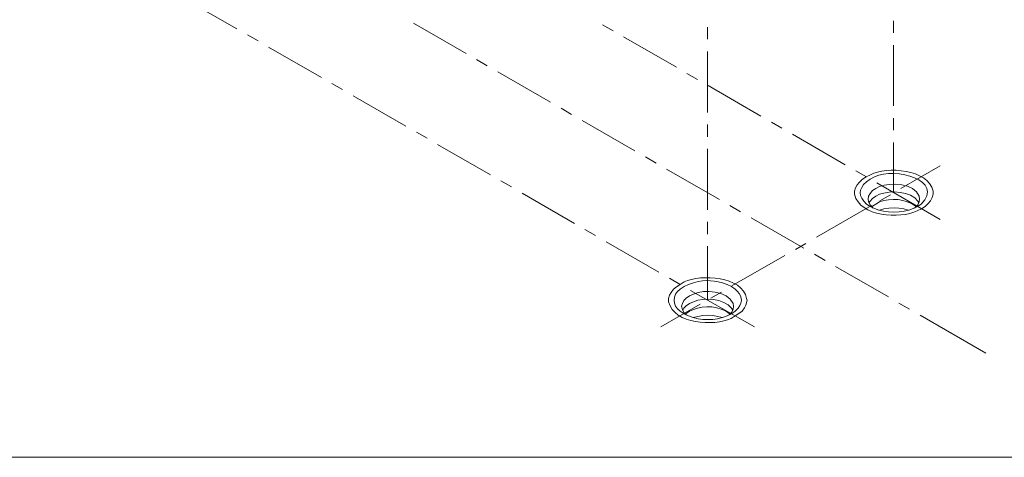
# Model space of a CAD drawing. Header units: inches. Extents: x 1352 to 2050, y -1711 to -1289.
# Tile 3 of 256: x 1406 to 1457, y -1602 to -1579. Entities that reach past the tile are written whole.
import ezdxf

# ---------------------------------------------------------------- set-up
doc = ezdxf.new("R2010")
doc.units = ezdxf.units.IN
doc.header["$MEASUREMENT"] = 0
doc.layers.add('图层 1', color=7, linetype='Continuous')

# ---------------------------------------------------------------- blocks, each defined once
blk = doc.blocks.new('block 8')
at = {"layer": '图层 1', "color": 250, "lineweight": 20, "true_color": 0x221814}
for points in [[(1414.236, -1577.74), (1416.987, -1579.328)], [(1426.195, -1579.031), (1428.925, -1580.619)], [(1436.037, -1579.116), (1436.588, -1579.433)], [(1451.214, -1579.539), (1451.214, -1578.904)], [(1417.538, -1579.644), (1418.088, -1579.962)], [(1441.519, -1579.877), (1441.519, -1579.242)], [(1437.138, -1579.751), (1439.89, -1581.338)], [(1451.214, -1583.349), (1451.214, -1580.174)], [(1418.638, -1580.28), (1421.39, -1581.867)], [(1441.519, -1583.688), (1441.519, -1580.513)], [(1429.476, -1580.936), (1430.026, -1581.253)], [(1430.576, -1581.571), (1433.328, -1583.158)], [(1440.44, -1581.656), (1440.99, -1581.973)], [(1421.94, -1582.185), (1422.491, -1582.502)], [(1441.541, -1582.291), (1444.292, -1583.879)], [(1423.041, -1582.819), (1425.792, -1584.407)], [(1433.878, -1583.476), (1434.429, -1583.793)], [(1434.979, -1584.111), (1437.731, -1585.699)], [(1444.842, -1584.195), (1445.393, -1584.513)], [(1451.214, -1584.619), (1451.214, -1583.984)], [(1426.343, -1584.725), (1426.894, -1585.042)], [(1441.519, -1584.958), (1441.519, -1584.323)], [(1445.943, -1584.831), (1448.695, -1586.418)], [(1451.214, -1587.879), (1451.214, -1585.254)], [(1427.444, -1585.36), (1430.195, -1586.947)], [(1441.519, -1588.768), (1441.519, -1585.593)], [(1438.281, -1586.016), (1438.832, -1586.333)], [(1439.382, -1586.651), (1442.133, -1588.239)], [(1449.245, -1586.736), (1449.796, -1587.053)], [(1451.595, -1587.667), (1453.648, -1586.482)], [(1430.746, -1587.265), (1431.296, -1587.582)], [(1449.774, -1587.054), (1449.584, -1587.18), (1449.436, -1587.328), (1449.309, -1587.477), (1449.224, -1587.625), (1449.182, -1587.794), (1449.182, -1587.879)], [(1450.282, -1587.667), (1450.113, -1587.773), (1449.986, -1587.921), (1449.902, -1588.069), (1449.88, -1588.218)], [(1450.346, -1587.37), (1453.648, -1589.276)], [(1452.674, -1588.725), (1452.865, -1588.599), (1453.013, -1588.451), (1453.14, -1588.302), (1453.225, -1588.133), (1453.267, -1587.964), (1453.267, -1587.879)], [(1431.846, -1587.9), (1434.577, -1589.487)], [(1449.88, -1588.217), (1449.902, -1588.365), (1449.986, -1588.514), (1450.155, -1588.683)], [(1450.283, -1588.069), (1450.113, -1588.175), (1449.986, -1588.323), (1449.922, -1588.408)], [(1450.494, -1588.302), (1451.044, -1587.985)], [(1452.568, -1588.217), (1452.547, -1588.365), (1452.484, -1588.514), (1452.357, -1588.641), (1452.294, -1588.683)], [(1442.684, -1588.556), (1443.234, -1588.874)], [(1447.192, -1590.207), (1449.944, -1588.62)], [(1450.283, -1588.472), (1450.113, -1588.577), (1450.07, -1588.62)], [(1450.473, -1588.789), (1450.706, -1588.725), (1450.96, -1588.683), (1451.235, -1588.662), (1451.489, -1588.683), (1451.743, -1588.725), (1451.976, -1588.789)], [(1452.442, -1588.556), (1452.463, -1588.556)], [(1441.519, -1590.038), (1441.519, -1589.402)], [(1443.784, -1589.191), (1446.536, -1590.778)], [(1435.127, -1589.805), (1435.678, -1590.122)], [(1436.228, -1590.44), (1438.98, -1592.028)], [(1441.519, -1593.488), (1441.519, -1590.673)], [(1446.092, -1590.842), (1446.642, -1590.525)], [(1442.789, -1592.747), (1445.541, -1591.159)], [(1447.087, -1591.096), (1447.637, -1591.413)], [(1448.187, -1591.731), (1450.939, -1593.319)], [(1439.53, -1592.344), (1440.08, -1592.662)], [(1440.08, -1592.662), (1439.89, -1592.789), (1439.742, -1592.917), (1439.614, -1593.086), (1439.53, -1593.234), (1439.487, -1593.404), (1439.487, -1593.488)], [(1440.63, -1592.98), (1443.954, -1594.885)], [(1440.567, -1593.255), (1440.398, -1593.382), (1440.271, -1593.509), (1440.207, -1593.657), (1440.165, -1593.806)], [(1441.689, -1593.382), (1442.239, -1593.065)], [(1442.959, -1594.314), (1443.149, -1594.187), (1443.319, -1594.059), (1443.446, -1593.89), (1443.509, -1593.742), (1443.573, -1593.488)], [(1439.085, -1594.885), (1441.138, -1593.7)], [(1440.165, -1593.805), (1440.207, -1593.975), (1440.271, -1594.123), (1440.398, -1594.25), (1440.44, -1594.271)], [(1440.567, -1593.657), (1440.398, -1593.784), (1440.271, -1593.911), (1440.228, -1594.017)], [(1442.874, -1593.805), (1442.853, -1593.975), (1442.768, -1594.123), (1442.641, -1594.25), (1442.599, -1594.271)], [(1451.489, -1593.636), (1452.039, -1593.953)], [(1440.567, -1594.059), (1440.398, -1594.186), (1440.377, -1594.208)], [(1440.779, -1594.398), (1441.011, -1594.334), (1441.266, -1594.292), (1441.519, -1594.271), (1441.795, -1594.292), (1442.049, -1594.334), (1442.281, -1594.398)], [(1442.747, -1594.144), (1442.769, -1594.144)], [(1452.59, -1594.271), (1456.019, -1596.261)]]:
    blk.add_lwpolyline(points, dxfattribs=at)
for points, knots in [([(1453.267, -1587.879), (1453.267, -1587.879), (1453.267, -1587.794), (1453.267, -1587.794), (1453.011, -1586.638), (1450.859, -1586.496), (1450.007, -1586.947), (1450.007, -1586.947), (1449.775, -1587.054), (1449.775, -1587.054)], [0, 0, 0, 0, 1, 1, 1, 2, 2, 2, 3, 3, 3, 3]), ([(1449.986, -1587.18), (1449.986, -1587.18), (1450.219, -1587.054), (1450.219, -1587.054), (1451.301, -1586.504), (1453.893, -1587.255), (1452.653, -1588.472), (1452.653, -1588.472), (1452.463, -1588.599), (1452.463, -1588.599)], [0, 0, 0, 0, 1, 1, 1, 2, 2, 2, 3, 3, 3, 3]), ([(1449.986, -1588.598), (1449.986, -1588.598), (1449.796, -1588.472), (1449.796, -1588.472), (1449.374, -1588.059), (1449.352, -1587.715), (1449.796, -1587.307), (1449.796, -1587.307), (1449.986, -1587.18), (1449.986, -1587.18)], [0, 0, 0, 0, 1, 1, 1, 2, 2, 2, 3, 3, 3, 3]), ([(1450.282, -1587.667), (1450.282, -1587.667), (1450.473, -1587.561), (1450.473, -1587.561), (1451.038, -1587.34), (1452.314, -1587.38), (1452.547, -1588.069), (1452.547, -1588.069), (1452.568, -1588.218), (1452.568, -1588.218)], [0, 0, 0, 0, 1, 1, 1, 2, 2, 2, 3, 3, 3, 3]), ([(1449.182, -1587.879), (1449.182, -1587.879), (1449.182, -1587.964), (1449.182, -1587.964), (1449.444, -1589.153), (1451.549, -1589.257), (1452.442, -1588.831), (1452.442, -1588.831), (1452.674, -1588.725), (1452.674, -1588.725)], [0, 0, 0, 0, 1, 1, 1, 2, 2, 2, 3, 3, 3, 3]), ([(1450.283, -1588.069), (1450.283, -1588.069), (1450.473, -1587.964), (1450.473, -1587.964), (1451.044, -1587.75), (1452.103, -1587.79), (1452.483, -1588.323), (1452.483, -1588.323), (1452.526, -1588.408), (1452.526, -1588.408)], [0, 0, 0, 0, 1, 1, 1, 2, 2, 2, 3, 3, 3, 3]), ([(1450.283, -1588.472), (1450.283, -1588.472), (1450.473, -1588.365), (1450.473, -1588.365), (1451.088, -1588.14), (1451.816, -1588.19), (1452.357, -1588.577), (1452.357, -1588.577), (1452.378, -1588.62), (1452.378, -1588.62)], [0, 0, 0, 0, 1, 1, 1, 2, 2, 2, 3, 3, 3, 3]), ([(1452.463, -1588.598), (1452.463, -1588.598), (1452.23, -1588.704), (1452.23, -1588.704), (1451.689, -1588.963), (1450.765, -1588.956), (1450.219, -1588.704), (1450.219, -1588.704), (1449.986, -1588.598), (1449.986, -1588.598)], [0, 0, 0, 0, 1, 1, 1, 2, 2, 2, 3, 3, 3, 3]), ([(1443.573, -1593.488), (1443.573, -1593.488), (1443.551, -1593.404), (1443.551, -1593.404), (1443.318, -1592.228), (1441.174, -1592.119), (1440.292, -1592.535), (1440.292, -1592.535), (1440.08, -1592.662), (1440.08, -1592.662)], [0, 0, 0, 0, 1, 1, 1, 2, 2, 2, 3, 3, 3, 3]), ([(1440.292, -1592.768), (1440.292, -1592.768), (1440.525, -1592.662), (1440.525, -1592.662), (1440.525, -1592.662), (1440.779, -1592.577), (1440.779, -1592.577), (1441.461, -1592.401), (1441.872, -1592.444), (1442.535, -1592.662), (1442.535, -1592.662), (1442.769, -1592.768), (1442.769, -1592.768), (1442.769, -1592.768), (1442.959, -1592.916), (1442.959, -1592.916), (1443.291, -1593.215), (1443.409, -1593.534), (1443.107, -1593.911), (1443.107, -1593.911), (1442.959, -1594.059), (1442.959, -1594.059), (1442.959, -1594.059), (1442.769, -1594.208), (1442.769, -1594.208)], [0, 0, 0, 0, 1, 1, 1, 2, 2, 2, 3, 3, 3, 4, 4, 4, 5, 5, 5, 6, 6, 6, 7, 7, 7, 8, 8, 8, 8]), ([(1440.292, -1594.208), (1440.292, -1594.208), (1440.08, -1594.059), (1440.08, -1594.059), (1439.676, -1593.749), (1439.676, -1593.227), (1440.08, -1592.916), (1440.08, -1592.916), (1440.292, -1592.768), (1440.292, -1592.768)], [0, 0, 0, 0, 1, 1, 1, 2, 2, 2, 3, 3, 3, 3]), ([(1440.567, -1593.255), (1440.567, -1593.255), (1440.779, -1593.171), (1440.779, -1593.171), (1441.348, -1592.908), (1442.554, -1592.991), (1442.853, -1593.657), (1442.853, -1593.657), (1442.874, -1593.806), (1442.874, -1593.806)], [0, 0, 0, 0, 1, 1, 1, 2, 2, 2, 3, 3, 3, 3]), ([(1439.487, -1593.488), (1439.487, -1593.488), (1439.487, -1593.572), (1439.487, -1593.572), (1439.783, -1594.766), (1441.828, -1594.85), (1442.747, -1594.44), (1442.747, -1594.44), (1442.959, -1594.314), (1442.959, -1594.314)], [0, 0, 0, 0, 1, 1, 1, 2, 2, 2, 3, 3, 3, 3]), ([(1440.567, -1593.657), (1440.567, -1593.657), (1440.779, -1593.573), (1440.779, -1593.573), (1441.33, -1593.327), (1442.36, -1593.388), (1442.768, -1593.911), (1442.768, -1593.911), (1442.832, -1594.017), (1442.832, -1594.017)], [0, 0, 0, 0, 1, 1, 1, 2, 2, 2, 3, 3, 3, 3]), ([(1440.567, -1594.059), (1440.567, -1594.059), (1440.779, -1593.975), (1440.779, -1593.975), (1441.321, -1593.73), (1442.181, -1593.787), (1442.641, -1594.186), (1442.641, -1594.186), (1442.684, -1594.208), (1442.684, -1594.208)], [0, 0, 0, 0, 1, 1, 1, 2, 2, 2, 3, 3, 3, 3]), ([(1442.768, -1594.208), (1442.768, -1594.208), (1442.536, -1594.314), (1442.536, -1594.314), (1441.89, -1594.56), (1441.169, -1594.571), (1440.525, -1594.314), (1440.525, -1594.314), (1440.292, -1594.208), (1440.292, -1594.208)], [0, 0, 0, 0, 1, 1, 1, 2, 2, 2, 3, 3, 3, 3])]:
    blk.add_open_spline(points, degree=3, knots=knots, dxfattribs=at)
blk = doc.blocks.new('block 3')
at = {"layer": '图层 1', "color": 250, "lineweight": 18, "true_color": 0x221814}
blk.add_lwpolyline([(1370.149, -1601.689), (1634.072, -1601.689)], dxfattribs=at)
at = {"layer": '图层 1'}
blk.add_blockref('block 8', (0, 0), dxfattribs=at)
blk = doc.blocks.new('block 2')
at = {"layer": '图层 1'}
blk.add_blockref('block 3', (0, 0), dxfattribs=at)

msp = doc.modelspace()

# ---------------------------------------------------------------- block references
at = {"layer": '图层 1'}
msp.add_blockref('block 2', (0, 0), dxfattribs=at)

doc.saveas('drawing.dxf')
